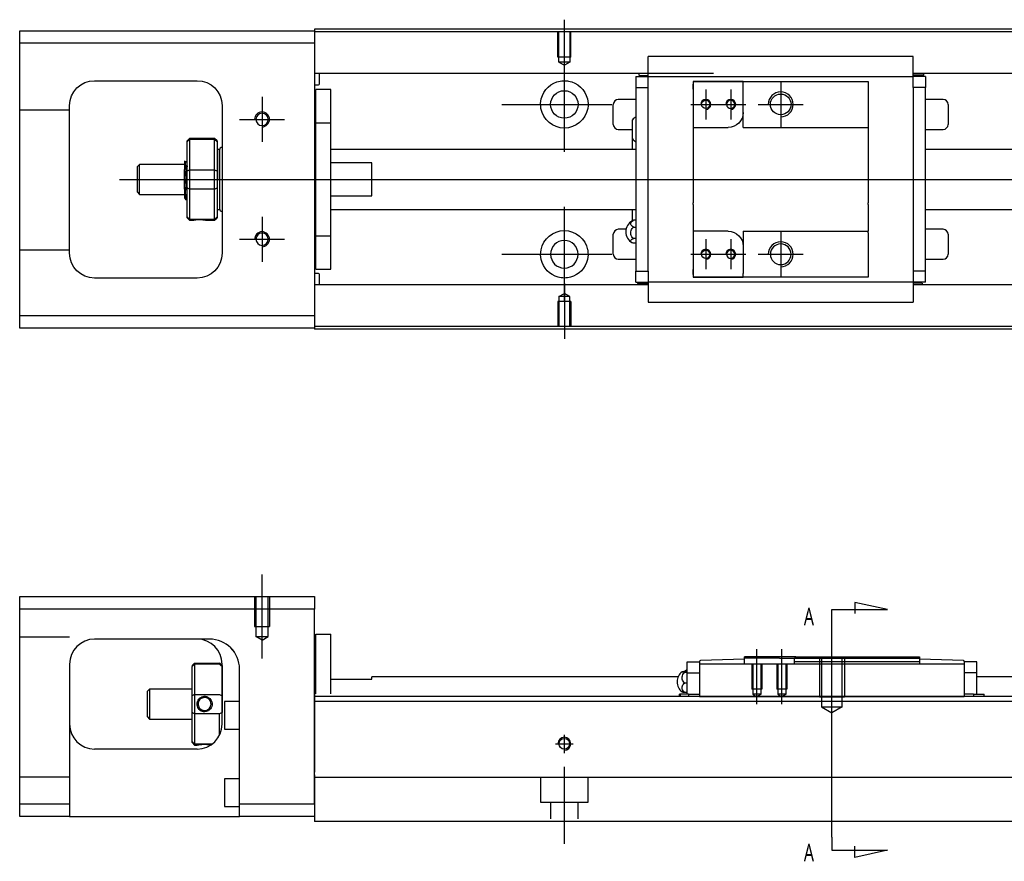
# Model space of a CAD drawing. Header units: millimetres. Extents: x -202 to 3135, y -1537 to 860.
# Tile 7 of 14: x -67 to 130, y -979 to -811. Entities that reach past the tile are written whole.
import ezdxf
from ezdxf.lldxf.tags import DXFTag

# ---------------------------------------------------------------- set-up
doc = ezdxf.new("R2010")
doc.units = ezdxf.units.MM
doc.layers.get('0').update_dxf_attribs({"linetype": 'CONTINUOUS'})
doc.styles.add('CHN', font='msjhbd.ttf')
tags = doc.linetypes.add('DASHED', pattern=[25.72, 12.86, -12.86]).pattern_tags.tags
tags[6:7] = [DXFTag(74, 4), DXFTag(75, 0), DXFTag(340, '0'), DXFTag(46, 0.0), DXFTag(50, 0.0), DXFTag(44, 0.0), DXFTag(45, 0.0)]
tags[4:5] = [DXFTag(74, 4), DXFTag(75, 0), DXFTag(340, '0'), DXFTag(46, 0.0), DXFTag(50, 0.0), DXFTag(44, 0.0), DXFTag(45, 0.0)]
tags = doc.linetypes.add('HIDDEN', pattern=[0.5, 0.25, -0.25]).pattern_tags.tags
tags[6:7] = [DXFTag(74, 4), DXFTag(75, 0), DXFTag(340, '0'), DXFTag(46, 0.0), DXFTag(50, 0.0), DXFTag(44, 0.0), DXFTag(45, 0.0)]
tags[4:5] = [DXFTag(74, 4), DXFTag(75, 0), DXFTag(340, '0'), DXFTag(46, 0.0), DXFTag(50, 0.0), DXFTag(44, 0.0), DXFTag(45, 0.0)]

msp = doc.modelspace()

# ---------------------------------------------------------------- linework, layer by layer
for p, q in [((42.28, -822.04), (42.28, -810.92)), ((42.28, -837.4), (42.28, -818.35)), ((85.58, -823.38), (85.58, -832.38)), ((70.58, -824.88), (70.58, -830.88)), ((75.58, -824.88), (75.58, -830.88)), ((-18.22, -826.37), (-18.22, -835.37)), ((29.78, -827.88), (51.81, -827.88)), ((67.58, -827.88), (73.58, -827.88)), ((72.58, -827.88), (78.58, -827.88)), ((81.08, -827.88), (90.08, -827.88)), ((-22.72, -830.87), (-13.72, -830.87)), ((-46.72, -842.88), (66.71, -842.88)), ((66.71, -842.88), (408.28, -842.88)), ((42.28, -867.4), (42.28, -848.35)), ((-18.22, -850.37), (-18.22, -859.37)), ((-22.72, -854.87), (-13.72, -854.87)), ((70.58, -854.88), (70.58, -860.88)), ((75.58, -854.88), (75.58, -860.88)), ((85.58, -853.38), (85.58, -862.38)), ((29.78, -857.88), (51.81, -857.88)), ((67.58, -857.88), (73.58, -857.88)), ((72.58, -857.88), (78.58, -857.88)), ((81.08, -857.88), (90.08, -857.88)), ((42.28, -863.71), (42.28, -874.83)), ((106.98, -929), (100.39, -927.57)), ((100.39, -927.57), (100.39, -929.8)), ((95.83, -929), (106.98, -929)), ((95.83, -931.64), (95.83, -929)), ((95.83, -974.51), (95.83, -931.64)), ((95.83, -951.44), (95.83, -935.44)), ((80.83, -947.94), (80.83, -936.94)), ((85.83, -947.94), (85.83, -936.94)), ((95.83, -974.51), (95.83, -977.14)), ((95.83, -977.14), (106.98, -977.14)), ((100.39, -978.58), (100.39, -976.35)), ((106.98, -977.14), (100.39, -978.58))]:
    msp.add_line(p, q)
at = {"linetype": 'Continuous'}
for p, q in [((-66.72, -815.63), (-66.72, -813.13)), ((-66.72, -813.13), (-7.72, -813.13)), ((74.42, -812.83), (-7.72, -812.83)), ((-7.72, -812.83), (-7.72, -813.13)), ((-7.72, -813.13), (-7.72, -815.63)), ((74.29, -813.33), (-7.72, -813.33)), ((392.28, -813.33), (74.29, -813.33)), ((392.28, -812.83), (74.42, -812.83)), ((-7.72, -815.63), (-66.72, -815.63)), ((-66.72, -870.13), (-66.72, -815.63)), ((-7.72, -815.63), (-7.72, -870.13)), ((59.08, -821.97), (59.08, -818.27)), ((112.08, -818.27), (59.08, -818.27)), ((112.08, -818.27), (59.08, -818.27)), ((112.08, -818.4), (112.08, -818.27)), ((112.08, -821.97), (112.08, -818.4)), ((72.15, -821.66), (-7.72, -821.66)), ((-6.72, -823.74), (-6.72, -821.66)), ((59.08, -821.66), (55.71, -821.66)), ((57.23, -822.1), (57.23, -821.66)), ((392.28, -821.66), (112.08, -821.66)), ((115.45, -821.66), (112.08, -821.66)), ((114.26, -822), (114.26, -821.66)), ((-51.72, -823.13), (-31.22, -823.13)), ((56.58, -822.3), (56.58, -824.5)), ((56.58, -822.3), (59.08, -822.3)), ((57.23, -822.1), (59.08, -822.1)), ((59.08, -822.3), (59.08, -821.97)), ((59.08, -823.3), (59.08, -822.3)), ((59.08, -822.3), (112.08, -822.3)), ((59.08, -824.5), (59.08, -823.3)), ((68.08, -823.3), (68.08, -824.8)), ((78.08, -823.3), (68.08, -823.3)), ((68.08, -823.3), (78.08, -823.3)), ((78.08, -823.3), (103.08, -823.3)), ((78.08, -824), (78.08, -823.3)), ((103.08, -823.3), (103.08, -824.3)), ((112.08, -822.3), (112.08, -821.97)), ((114.26, -822), (112.08, -822)), ((114.58, -822.3), (112.08, -822.3)), ((112.08, -823.3), (112.08, -822.3)), ((112.08, -824.5), (112.08, -823.3)), ((114.58, -822.3), (114.58, -824.5)), ((-7.72, -823.94), (-6.92, -823.94)), ((-4.42, -824.88), (-7.42, -824.88)), ((-4.42, -824.88), (-7.42, -824.88)), ((-7.42, -831.56), (-7.42, -824.88)), ((-7.42, -831.56), (-7.42, -824.88)), ((-4.42, -831.56), (-4.42, -824.88)), ((-4.42, -831.56), (-4.42, -824.88)), ((56.58, -824.5), (59.08, -824.5)), ((56.58, -824.5), (56.58, -861.25)), ((59.08, -824.98), (59.08, -824.5)), ((59.08, -824.98), (59.08, -824.54)), ((59.08, -860.77), (59.08, -824.98)), ((68.08, -824.8), (68.08, -823.8)), ((68.08, -824.8), (68.08, -832.48)), ((78.08, -829.48), (78.08, -824)), ((103.08, -824.3), (103.08, -832.18)), ((112.08, -824.5), (112.08, -824.98)), ((114.58, -824.5), (112.08, -824.5)), ((112.08, -824.54), (112.08, -824.98)), ((112.08, -824.98), (112.08, -860.77)), ((114.58, -861.25), (114.58, -824.5)), ((56.58, -826.88), (53.08, -826.88)), ((118.08, -826.88), (114.58, -826.88)), ((-56.72, -857.63), (-56.72, -828.13)), ((-26.22, -828.13), (-26.22, -857.63)), ((52.08, -831.88), (52.08, -827.88)), ((78.08, -832.48), (78.08, -829.48)), ((119.08, -827.88), (119.08, -831.88)), ((55.93, -834.79), (55.93, -830.94)), ((-7.42, -832.13), (-7.72, -832.13)), ((-7.42, -832.13), (-7.72, -832.13)), ((-7.42, -854.19), (-7.42, -831.56)), ((-7.42, -831.56), (-4.42, -831.56)), ((-7.42, -854.19), (-7.42, -831.56)), ((-4.42, -854.19), (-4.42, -831.56)), ((-4.42, -854.19), (-4.42, -831.56)), ((53.08, -832.88), (55.93, -832.88)), ((68.08, -832.48), (68.08, -837.88)), ((68.08, -832.48), (75.08, -832.48)), ((78.08, -832.48), (103.08, -832.48)), ((103.08, -832.18), (103.08, -832.48)), ((103.08, -832.48), (103.08, -837.88)), ((114.58, -832.88), (118.08, -832.88)), ((-32.72, -834.68), (-33.22, -835.18)), ((-33.22, -835.36), (-33.22, -835.18)), ((-33.22, -841.2), (-33.22, -835.36)), ((-27.72, -834.68), (-32.72, -834.68)), ((-32.72, -834.68), (-32.72, -834.91)), ((-32.72, -834.91), (-32.72, -840.95)), ((-27.72, -834.91), (-32.72, -834.91)), ((-27.22, -835.18), (-27.72, -834.68)), ((-27.72, -834.91), (-27.72, -834.68)), ((-27.72, -840.95), (-27.72, -834.91)), ((-27.22, -835.18), (-27.22, -835.36)), ((-27.22, -835.36), (-27.22, -841.2)), ((55.93, -836.88), (55.93, -834.79)), ((55.93, -836.88), (55.93, -834.79)), ((55.93, -836.88), (55.93, -834.79)), ((-26.72, -836.88), (-27.22, -836.88)), ((-26.72, -842.88), (-26.72, -836.88)), ((-26.72, -836.98), (-26.72, -848.78)), ((56.58, -836.88), (-4.42, -836.88)), ((392.28, -836.88), (114.58, -836.88)), ((-33.34, -839.38), (-33.59, -839.38)), ((68.08, -837.88), (68.08, -838.18)), ((68.08, -838.18), (68.08, -847.58)), ((103.08, -837.88), (103.08, -838.18)), ((103.08, -838.18), (103.08, -847.58)), ((-42.72, -839.88), (-43.22, -840.38)), ((-43.22, -840.38), (-43.22, -840.38)), ((-43.22, -840.38), (-43.22, -845.38)), ((-33.72, -839.88), (-42.72, -839.88)), ((-42.72, -845.88), (-42.72, -839.88)), ((-33.72, -844.86), (-33.72, -840.9)), ((-33.22, -842.88), (-33.22, -841.2)), ((-32.72, -840.95), (-32.72, -842.88)), ((-32.72, -840.95), (-27.72, -840.95)), ((-27.72, -842.88), (-27.72, -840.95)), ((-27.22, -841.2), (-27.22, -844.55)), ((3.78, -839.56), (-4.42, -839.56)), ((3.78, -846.19), (3.78, -839.56)), ((-33.22, -844.55), (-33.22, -842.88)), ((-32.72, -842.88), (-32.72, -844.81)), ((-27.72, -844.81), (-27.72, -842.88)), ((-26.72, -842.88), (-26.72, -848.88)), ((-33.22, -850.39), (-33.22, -844.55)), ((-32.72, -844.81), (-32.72, -850.85)), ((-27.72, -844.81), (-32.72, -844.81)), ((-27.72, -850.85), (-27.72, -844.81)), ((-27.22, -844.55), (-27.22, -850.39)), ((-43.22, -845.38), (-42.72, -845.88)), ((-42.72, -845.88), (-33.72, -845.88)), ((-33.55, -846.88), (-33.39, -846.88)), ((-4.42, -846.19), (3.78, -846.19)), ((-27.22, -848.88), (-26.72, -848.88)), ((-4.42, -848.88), (56.58, -848.88)), ((55.93, -851.2), (55.93, -848.88)), ((68.08, -847.88), (68.08, -847.58)), ((68.08, -847.88), (68.08, -853.28)), ((103.08, -847.88), (103.08, -847.58)), ((103.08, -847.88), (103.08, -853.28)), ((114.58, -848.88), (392.28, -848.88)), ((-33.22, -850.58), (-33.22, -850.39)), ((-33.22, -850.58), (-32.72, -851.08)), ((-32.72, -850.85), (-32.72, -851.08)), ((-32.72, -850.85), (-27.72, -850.85)), ((-32.72, -851.08), (-32.22, -851.08)), ((-29.21, -851.08), (-27.72, -851.08)), ((-27.72, -851.08), (-27.22, -850.58)), ((-27.72, -851.08), (-27.72, -850.85)), ((-27.22, -850.39), (-27.22, -850.58)), ((56.58, -851.08), (56.12, -851.08)), ((54.63, -852.88), (53.08, -852.88)), ((56.12, -852.43), (56.58, -852.43)), ((118.08, -852.88), (114.58, -852.88)), ((-7.72, -853.63), (-7.42, -853.63)), ((-7.72, -853.63), (-7.42, -853.63)), ((-7.42, -854.19), (-4.42, -854.19)), ((-7.42, -860.88), (-7.42, -854.19)), ((-7.42, -860.88), (-7.42, -854.19)), ((-4.42, -860.88), (-4.42, -854.19)), ((-4.42, -860.88), (-4.42, -854.19)), ((52.08, -857.88), (52.08, -853.88)), ((56.58, -854.73), (56.12, -854.73)), ((75.08, -853.28), (68.08, -853.28)), ((68.08, -853.28), (68.08, -860.95)), ((78.08, -853.28), (78.08, -856.28)), ((78.08, -853.28), (103.08, -853.28)), ((103.08, -853.58), (103.08, -853.28)), ((103.08, -853.58), (103.08, -861.45)), ((119.08, -853.88), (119.08, -857.88)), ((56.58, -855.67), (56.12, -855.67)), ((78.08, -856.28), (78.08, -861.75)), ((53.08, -858.88), (56.58, -858.88)), ((114.58, -858.88), (118.08, -858.88)), ((-7.42, -860.88), (-4.42, -860.88)), ((-7.42, -860.88), (-4.42, -860.88)), ((59.08, -861.25), (59.08, -860.77)), ((59.08, -861.21), (59.08, -860.77)), ((68.08, -860.95), (68.08, -862.45)), ((68.08, -861.95), (68.08, -860.95)), ((112.08, -860.77), (112.08, -861.21)), ((112.08, -860.77), (112.08, -861.25)), ((-31.22, -862.63), (-51.72, -862.63)), ((-6.92, -861.72), (-7.72, -861.72)), ((-6.72, -864), (-6.72, -861.92)), ((56.58, -863.45), (56.58, -861.25)), ((56.58, -861.25), (59.08, -861.25)), ((59.08, -861.25), (59.08, -862.45)), ((59.08, -862.45), (59.08, -863.45)), ((68.08, -862.45), (78.08, -862.45)), ((78.08, -862.45), (68.08, -862.45)), ((78.08, -862.45), (78.08, -861.75)), ((103.08, -862.45), (78.08, -862.45)), ((103.08, -861.45), (103.08, -862.45)), ((112.08, -861.25), (112.08, -862.45)), ((114.58, -861.25), (112.08, -861.25)), ((112.08, -862.45), (112.08, -863.45)), ((114.58, -863.45), (114.58, -861.25)), ((59.08, -864), (-7.72, -864)), ((59.08, -864), (56.04, -864)), ((56.58, -863.45), (59.08, -863.45)), ((56.89, -863.75), (59.08, -863.75)), ((56.89, -863.75), (56.89, -864)), ((59.08, -863.45), (59.08, -863.78)), ((112.08, -863.45), (59.08, -863.45)), ((59.08, -863.78), (59.08, -867.35)), ((114.58, -863.45), (112.08, -863.45)), ((112.08, -863.45), (112.08, -863.78)), ((113.92, -863.65), (112.08, -863.65)), ((112.08, -863.78), (112.08, -867.35)), ((392.28, -864), (112.08, -864)), ((115.12, -864), (112.08, -864)), ((113.92, -863.65), (113.92, -864)), ((59.08, -867.35), (59.08, -867.49)), ((59.08, -867.49), (112.08, -867.49)), ((59.08, -867.49), (112.08, -867.49)), ((112.08, -867.35), (112.08, -867.48)), ((-66.72, -872.63), (-66.72, -870.13)), ((-66.72, -870.13), (-7.72, -870.13)), ((-7.72, -870.13), (-7.72, -872.63)), ((-7.72, -872.63), (-66.72, -872.63)), ((59.16, -872.33), (-7.72, -872.33)), ((-7.72, -872.63), (-7.72, -872.83)), ((59.03, -872.83), (-7.72, -872.83)), ((392.28, -872.83), (59.03, -872.83)), ((392.28, -872.33), (59.16, -872.33)), ((-66.72, -928.89), (-66.72, -926.39)), ((-66.72, -926.39), (-7.72, -926.39)), ((-7.72, -926.39), (-7.72, -928.89)), ((-7.72, -928.89), (-66.72, -928.89)), ((-66.72, -967.89), (-66.72, -928.89)), ((-7.72, -967.89), (-7.72, -928.89)), ((-7.42, -933.89), (-4.42, -933.89)), ((-7.42, -945.84), (-7.42, -933.89)), ((-7.42, -933.89), (-4.42, -933.89)), ((-7.42, -945.84), (-7.42, -933.89)), ((-4.42, -945.84), (-4.42, -933.89)), ((-4.42, -945.84), (-4.42, -933.89)), ((-28.88, -934.89), (-51.72, -934.89)), ((-7.42, -937.14), (-7.72, -937.14)), ((-7.42, -937.14), (-7.72, -937.14)), ((-56.72, -939.89), (-56.72, -967.89)), ((-32.22, -940.19), (-31.72, -939.69)), ((-31.72, -939.69), (-31.72, -939.92)), ((-31.72, -939.69), (-26.72, -939.69)), ((-31.72, -939.92), (-31.72, -945.96)), ((-26.72, -939.92), (-31.72, -939.92)), ((-26.22, -940.19), (-26.72, -939.69)), ((-26.72, -939.92), (-26.72, -939.69)), ((-26.22, -951.89), (-26.22, -939.89)), ((66.83, -941.64), (66.83, -939.44)), ((66.83, -939.44), (69.33, -939.44)), ((69.33, -939.44), (69.33, -939.37)), ((69.33, -939.44), (69.33, -939.94)), ((78.33, -938.94), (69.53, -939.17)), ((88.63, -938.44), (78.33, -938.44)), ((78.33, -938.74), (78.33, -938.44)), ((78.33, -938.94), (78.33, -938.74)), ((85.33, -938.74), (78.33, -938.74)), ((78.33, -939.94), (78.33, -938.94)), ((85.33, -938.74), (88.33, -938.74)), ((88.63, -938.44), (88.33, -938.74)), ((88.33, -939.44), (88.33, -938.74)), ((113.33, -939.44), (88.33, -939.44)), ((88.33, -939.94), (88.33, -939.44)), ((88.63, -938.44), (113.33, -938.44)), ((113.33, -938.44), (113.33, -939.44)), ((122.14, -939.17), (113.33, -938.94)), ((113.33, -939.44), (113.33, -939.94)), ((122.33, -939.37), (122.33, -939.44)), ((122.33, -939.44), (122.33, -939.94)), ((124.83, -939.44), (122.33, -939.44)), ((124.83, -941.64), (124.83, -939.44)), ((-32.22, -940.19), (-32.22, -940.37)), ((-32.22, -946.21), (-32.22, -940.37)), ((-26.22, -940.19), (-26.22, -940.37)), ((-26.22, -940.37), (-26.22, -946.21)), ((-22.72, -967.89), (-22.72, -940.89)), ((66.37, -941.33), (66.83, -941.33)), ((66.83, -941.57), (66.37, -941.57)), ((66.83, -941.64), (69.33, -941.64)), ((66.83, -944.94), (66.83, -941.64)), ((69.33, -939.94), (69.33, -944.44)), ((122.33, -939.94), (69.33, -939.94)), ((122.33, -939.94), (122.33, -944.44)), ((122.33, -941.64), (122.33, -944.91)), ((124.83, -941.64), (122.33, -941.64)), ((124.83, -944.94), (124.83, -941.64)), ((-4.42, -942.89), (3.78, -942.89)), ((65.04, -942.44), (3.78, -942.44)), ((3.78, -942.89), (3.78, -942.44)), ((66.83, -943.68), (66.37, -943.68)), ((392.28, -942.44), (124.83, -942.44)), ((125.11, -942.44), (124.83, -942.44)), ((-40.72, -944.89), (-41.22, -945.39)), ((-41.22, -945.39), (-41.22, -947.89)), ((-32.22, -944.89), (-40.72, -944.89)), ((-40.72, -944.89), (-40.72, -950.89)), ((66.83, -945.55), (66.37, -945.55)), ((66.83, -945.94), (66.83, -944.94)), ((69.33, -944.44), (69.33, -946.2)), ((122.33, -944.91), (122.33, -946.2)), ((124.83, -945.94), (124.83, -944.94)), ((-32.22, -949.57), (-32.22, -946.21)), ((-31.72, -945.96), (-31.72, -949.82)), ((-31.72, -945.96), (-26.72, -945.96)), ((-26.22, -946.21), (-26.22, -949.57)), ((-22.72, -947.39), (-25.72, -947.39)), ((-25.72, -947.39), (-25.72, -952.89)), ((91.53, -946.39), (-7.72, -946.39)), ((392.28, -947.39), (-7.72, -947.39)), ((65.45, -945.94), (65.33, -945.94)), ((65.33, -946.39), (65.33, -945.94)), ((67.15, -945.94), (65.45, -945.94)), ((65.45, -945.94), (65.45, -946.39)), ((67.15, -945.94), (69.33, -945.94)), ((67.15, -945.94), (67.15, -946.39)), ((69.33, -946.2), (69.33, -946.37)), ((69.33, -946.37), (122.33, -946.37)), ((69.33, -946.37), (69.33, -946.39)), ((392.28, -946.39), (91.53, -946.39)), ((124.18, -945.94), (122.33, -945.94)), ((122.33, -946.2), (122.33, -946.36)), ((122.33, -946.37), (122.33, -946.39)), ((124.18, -945.94), (126.22, -945.94)), ((124.18, -945.94), (124.18, -946.39)), ((126.22, -945.94), (126.33, -945.94)), ((126.22, -945.94), (126.22, -946.39)), ((126.33, -946.39), (126.33, -945.94)), ((-41.22, -947.89), (-41.22, -950.39)), ((-32.22, -955.4), (-32.22, -949.57)), ((-41.22, -950.39), (-40.72, -950.89)), ((-40.72, -950.89), (-32.22, -950.89)), ((-31.72, -949.82), (-31.72, -955.86)), ((-26.72, -949.82), (-31.72, -949.82)), ((-26.72, -954.07), (-26.72, -949.82)), ((-25.72, -952.89), (-22.72, -952.89)), ((-32.22, -955.59), (-32.22, -955.4)), ((-32.22, -955.59), (-31.72, -956.09)), ((-31.22, -956.89), (-51.72, -956.89)), ((-31.72, -955.86), (-31.72, -956.09)), ((-31.72, -955.86), (-28.18, -955.86)), ((-31.72, -956.09), (-31.23, -956.09)), ((-22.72, -962.89), (-25.72, -962.89)), ((-25.72, -962.89), (-25.72, -968.39)), ((-7.72, -962.04), (-7.72, -968.84)), ((87.37, -962.59), (-7.72, -962.59)), ((392.28, -962.59), (87.37, -962.59)), ((-66.72, -967.89), (-56.72, -967.89)), ((-66.72, -970.39), (-66.72, -967.89)), ((-56.72, -967.89), (-56.72, -970.39)), ((-25.72, -968.39), (-22.72, -968.39)), ((-22.72, -970.39), (-22.72, -967.89)), ((-22.72, -967.89), (-7.72, -967.89)), ((-7.72, -968.84), (-7.72, -971.39)), ((-56.72, -970.39), (-66.72, -970.39)), ((-56.72, -970.39), (-22.72, -970.39)), ((-7.72, -970.39), (-22.72, -970.39)), ((85.12, -971.39), (-7.72, -971.39)), ((392.28, -971.39), (85.12, -971.39))]:
    msp.add_line(p, q, dxfattribs=at)
at = {"linetype": 'DASHED'}
for p, q in [((-7.72, -813.13), (-7.72, -813.33)), ((-7.72, -813.33), (-7.72, -814.33)), ((-7.72, -814.33), (-7.72, -820.65)), ((-7.72, -820.65), (-7.72, -821.66)), ((-7.72, -821.66), (-7.72, -823.2)), ((-7.72, -823.2), (-7.72, -826.76)), ((59.08, -822.4), (59.08, -822.4)), ((112.08, -822.4), (112.08, -822.4)), ((-7.72, -826.76), (-7.72, -828.67)), ((-7.72, -828.67), (-7.72, -856.98)), ((-33.59, -839.38), (-33.6, -839.38)), ((55.93, -851.3), (55.93, -848.88)), ((55.93, -851.3), (55.93, -851.2)), ((-7.72, -856.98), (-7.72, -858.9)), ((-7.72, -858.9), (-7.72, -862.46)), ((-7.72, -862.46), (-7.72, -864)), ((-7.72, -864), (-7.72, -865)), ((-7.72, -865), (-7.72, -871.33)), ((59.08, -863.35), (59.08, -863.35)), ((112.08, -863.35), (112.08, -863.35)), ((-7.72, -871.33), (-7.72, -872.33)), ((-7.72, -872.33), (-7.72, -872.63)), ((-28.72, -934.89), (-28.88, -934.89)), ((66.83, -939.44), (66.83, -939.44)), ((69.33, -939.44), (69.33, -939.44)), ((69.33, -939.54), (69.33, -939.54)), ((122.33, -939.44), (122.33, -939.44)), ((122.33, -939.54), (122.33, -939.54)), ((124.83, -939.44), (124.83, -939.44)), ((69.33, -939.94), (69.33, -941.64)), ((122.33, -939.94), (122.33, -941.64)), ((-7.72, -945.84), (-7.72, -946.84)), ((-7.72, -946.84), (-7.72, -961.54)), ((-7.72, -967.89), (-7.72, -970.39))]:
    msp.add_line(p, q, dxfattribs=at)
at = {"linetype": 'DASHED', "ltscale": 0.1}
for p, q in [((40.98, -818.42), (40.98, -813.42)), ((41.21, -819.42), (41.21, -813.42)), ((43.36, -813.42), (43.36, -819.42)), ((43.58, -818.42), (43.58, -813.42)), ((43.58, -818.42), (40.98, -818.42)), ((43.36, -819.42), (41.21, -819.42)), ((41.21, -819.42), (42.28, -820.04)), ((43.36, -819.42), (42.28, -820.04)), ((-56.72, -829.02), (-66.72, -829.02)), ((-56.72, -857.02), (-66.72, -857.02)), ((41.21, -866.33), (42.28, -865.71)), ((41.21, -866.33), (41.21, -872.33)), ((43.36, -866.33), (41.21, -866.33)), ((43.36, -866.33), (42.28, -865.71)), ((43.36, -872.33), (43.36, -866.33)), ((43.58, -867.33), (40.98, -867.33)), ((40.98, -867.33), (40.98, -872.33)), ((43.58, -867.33), (43.58, -872.33)), ((-19.72, -926.39), (-19.72, -932.39)), ((-19.44, -926.39), (-19.44, -934.39)), ((-16.99, -934.39), (-16.99, -926.39)), ((-16.72, -926.39), (-16.72, -932.39)), ((-19.72, -932.39), (-16.72, -932.39)), ((-56.72, -934.53), (-66.72, -934.53)), ((-18.22, -935.09), (-19.44, -934.38)), ((-19.44, -934.39), (-16.99, -934.39)), ((-18.22, -935.09), (-16.99, -934.38)), ((-56.72, -962.53), (-66.72, -962.53)), ((37.53, -962.59), (37.53, -967.54)), ((47.03, -967.54), (47.03, -962.59)), ((37.53, -967.54), (47.03, -967.54)), ((39.53, -967.54), (39.53, -970.84)), ((45.03, -970.84), (45.03, -967.54))]:
    msp.add_line(p, q, dxfattribs=at)
at = {"ltscale": 0.5}
for p, q in [((-18.22, -938.8), (-18.22, -921.98)), ((42.28, -957.71), (42.28, -954.04)), ((40.48, -955.84), (44.08, -955.84)), ((42.28, -975.84), (42.28, -960.48))]:
    msp.add_line(p, q, dxfattribs=at)
at = {"linetype": 'HIDDEN', "ltscale": 3}
for p, q in [((88.33, -938.74), (113.33, -938.74)), ((93.33, -938.44), (93.33, -946.44)), ((93.76, -938.44), (93.76, -948.44)), ((97.9, -948.44), (97.9, -938.44)), ((98.33, -938.44), (98.33, -946.44)), ((79.83, -939.94), (79.83, -944.94)), ((80.01, -939.94), (80.01, -945.94)), ((81.66, -945.94), (81.66, -939.94)), ((81.83, -939.94), (81.83, -944.94)), ((84.83, -939.94), (84.83, -944.94)), ((85.01, -939.94), (85.01, -945.94)), ((86.66, -945.94), (86.66, -939.94)), ((86.83, -939.94), (86.83, -944.94)), ((81.83, -944.94), (79.83, -944.94)), ((86.83, -944.94), (84.83, -944.94)), ((81.66, -945.94), (80.01, -945.94)), ((80.01, -945.94), (80.83, -946.42)), ((81.66, -945.94), (80.83, -946.42)), ((86.66, -945.94), (85.01, -945.94)), ((85.01, -945.94), (85.83, -946.42)), ((86.66, -945.94), (85.83, -946.42)), ((93.33, -946.44), (98.33, -946.44)), ((93.76, -948.44), (97.9, -948.44)), ((93.76, -948.44), (95.83, -949.63)), ((97.9, -948.44), (95.83, -949.63))]:
    msp.add_line(p, q, dxfattribs=at)
at = {"linetype": 'Continuous'}
for centre, radius in [((42.28, -827.88), 2.75), ((70.58, -827.88), 0.825), ((85.58, -827.88), 2.07), ((70.58, -857.88), 0.825), ((42.28, -955.84), 1.07)]:
    msp.add_circle(centre, radius, dxfattribs=at)
at = {"linetype": 'Continuous', "extrusion": (0, 0, -1)}
for centre, radius in [((-75.58, -827.88), 0.825), ((18.22, -830.87), 1.23), ((18.22, -854.87), 1.23), ((-42.28, -857.88), 2.75), ((-75.58, -857.88), 0.825), ((-85.58, -857.88), 2.07)]:
    msp.add_circle(centre, radius, dxfattribs=at)
for centre, radius, start, end in [((51.72, -828.13), 5, 0, 90), ((31.22, -828.13), 5, 90, 180), ((-42.28, -827.88), 4.75, 13.6191, 80.1049), ((-42.28, -827.88), 4.75, 99.8951, 166.3809), ((-42.28, -827.88), 4.75, 189.6765, 350.3235), ((-75.08, -829.48), 3, 180.0001, 270), ((-42.28, -857.88), 4.75, 10.8558, 169.1442), ((-75.08, -856.28), 3, 90, 180), ((51.72, -857.63), 5, 270, 0), ((31.22, -857.63), 5, 180, 270), ((-42.28, -857.88), 4.75, 285.2319, 347.572), ((-42.28, -857.88), 4.75, 192.428, 254.7681)]:
    msp.add_arc(centre, radius, start, end, dxfattribs=at)
at = {"linetype": 'Continuous'}
for centre, radius, start, end in [((-6.92, -823.74), 0.2, 270, 0), ((53.08, -827.88), 1, 90, 180), ((118.08, -827.88), 1, 0, 90), ((58.07, -832.83), 2.85, 121.5132, 138.6569), ((53.08, -831.88), 1, 180, 270), ((118.08, -831.88), 1, 270, 0), ((58.07, -832.91), 2.85, 221.3431, 238.4868), ((-26.22, -836.98), 0.5, 90, 180), ((-26.22, -848.78), 0.5, 180, 270), ((57.08, -853.38), 2.5, 118.2701, 180), ((53.08, -853.88), 1, 90, 180), ((118.08, -853.88), 1, 0, 90), ((57.08, -853.38), 2.5, 180, 241.7734), ((53.08, -857.88), 1, 180, 270), ((118.08, -857.88), 1, 270, 0), ((-6.92, -861.92), 0.2, 0, 90), ((-51.72, -939.89), 5, 90, 180), ((-31.22, -939.89), 5, 0, 90), ((69.53, -939.37), 0.2, 91.5, 180), ((122.13, -939.37), 0.2, 0, 88.5), ((67.33, -943.44), 2.5, 126.4021, 180), ((68.32, -943.4), 2.85, 121.5132, 134.2433), ((67.33, -943.44), 2.5, 180, 233.5675), ((-51.72, -951.89), 5, 180, 270), ((-31.22, -951.89), 5, 270, 0)]:
    msp.add_arc(centre, radius, start, end, dxfattribs=at)
for centre, radius in [((85.58, -827.88), 2.5), ((70.58, -827.88), 1), ((75.58, -827.88), 1), ((-18.22, -830.87), 1.5), ((-18.22, -854.87), 1.5), ((70.58, -857.88), 1), ((75.58, -857.88), 1), ((85.58, -857.88), 2.5), ((42.28, -955.84), 1.3)]:
    msp.add_arc(centre, radius, 270, 180)
at = {"linetype": 'DASHED'}
for centre, radius, start, end in [((-28.72, -940.89), 6, 0, 90), ((68.32, -943.4), 2.85, 134.2433, 138.6569)]:
    msp.add_arc(centre, radius, start, end, dxfattribs=at)
at = {"linetype": 'Continuous'}
msp.add_ellipse((-28.72, -940.89), major_axis=(4.24, 4.24), ratio=1, start_param=5.497787, end_param=7.068583, dxfattribs=at)
for points, knots in [([(41.46, -823.2), (41.88, -823.12), (42.31, -823.11), (42.85, -823.16), (42.97, -823.18), (43.1, -823.2)], [0, 0, 0, 0, 0.772987, 0.772987, 1, 1, 1, 1]), ([(-33.72, -839.16), (-33.72, -839.19), (-33.72, -839.29), (-33.72, -839.61), (-33.72, -839.84), (-33.72, -840.35), (-33.72, -840.62), (-33.72, -840.9)], [0, 0, 0, 0, 0.341605, 0.341605, 0.709042, 0.709042, 1, 1, 1, 1]), ([(-33.22, -845.39), (-33.24, -845.12), (-33.26, -844.81), (-33.29, -844.12), (-33.31, -843.74), (-33.34, -842.96), (-33.36, -842.56), (-33.4, -841.79), (-33.42, -841.41), (-33.45, -840.74), (-33.47, -840.44), (-33.5, -839.93), (-33.52, -839.73), (-33.56, -839.48), (-33.57, -839.41), (-33.58, -839.39)], [0, 0, 0, 0, 0.142488, 0.142488, 0.289539, 0.289539, 0.436554, 0.436554, 0.583581, 0.583581, 0.730615, 0.730615, 0.877631, 0.877631, 1, 1, 1, 1]), ([(-33.34, -839.38), (-33.33, -839.38), (-33.31, -839.43), (-33.27, -839.65), (-33.26, -839.83), (-33.23, -840.15), (-33.23, -840.25), (-33.22, -840.35)], [0, 0, 0, 0, 0.388824, 0.388824, 0.829994, 0.829994, 1, 1, 1, 1]), ([(-33.38, -846.88), (-33.39, -846.88), (-33.4, -846.87), (-33.42, -846.79), (-33.44, -846.65), (-33.48, -846.25), (-33.49, -845.98), (-33.53, -845.33), (-33.55, -844.95), (-33.59, -844.14), (-33.6, -843.69), (-33.64, -842.8), (-33.66, -842.34), (-33.69, -841.56), (-33.71, -841.22), (-33.72, -840.9)], [0, 0, 0, 0, 0.062674, 0.062674, 0.22432, 0.22432, 0.386002, 0.386002, 0.547651, 0.547651, 0.70934, 0.70934, 0.870988, 0.870988, 1, 1, 1, 1]), ([(-33.72, -844.86), (-33.72, -845.23), (-33.72, -845.56), (-33.72, -846.09), (-33.72, -846.29), (-33.72, -846.53), (-33.72, -846.59), (-33.72, -846.6)], [0, 0, 0, 0, 0.355488, 0.355488, 0.70353, 0.70353, 1, 1, 1, 1]), ([(-33.72, -844.86), (-33.7, -845.25), (-33.69, -845.6), (-33.65, -846.19), (-33.63, -846.43), (-33.59, -846.76), (-33.58, -846.86), (-33.56, -846.87), (-33.56, -846.88), (-33.55, -846.88)], [0, 0, 0, 0, 0.320659, 0.320659, 0.641321, 0.641321, 0.962057, 0.962057, 1, 1, 1, 1]), ([(-32.22, -851.08), (-32.22, -851.08), (-32.19, -851.07), (-32.08, -851.05), (-32, -851.03), (-31.78, -851), (-31.64, -850.98), (-31.35, -850.95), (-31.19, -850.94), (-30.86, -850.93), (-30.69, -850.93), (-30.36, -850.93), (-30.21, -850.94), (-29.92, -850.97), (-29.78, -850.98), (-29.55, -851.02), (-29.45, -851.03), (-29.3, -851.06), (-29.25, -851.07), (-29.22, -851.07), (-29.21, -851.08), (-29.21, -851.08)], [0, 0, 0, 0, 0.109357, 0.109357, 0.21915, 0.21915, 0.330451, 0.330451, 0.436162, 0.436162, 0.542186, 0.542186, 0.640015, 0.640015, 0.743853, 0.743853, 0.849113, 0.849113, 0.958413, 0.958413, 1, 1, 1, 1]), ([(56.12, -852.43), (55.99, -852.37), (55.88, -852.29), (55.71, -852.12), (55.64, -852.03), (55.58, -851.84), (55.57, -851.74), (55.61, -851.54), (55.67, -851.44), (55.82, -851.27), (55.92, -851.19), (56.07, -851.11), (56.09, -851.09), (56.12, -851.08)], [0, 0, 0, 0, 0.192078, 0.192078, 0.384156, 0.384156, 0.576234, 0.576234, 0.768312, 0.768312, 0.960389, 0.960389, 1, 1, 1, 1]), ([(56.12, -854.73), (55.99, -854.62), (55.88, -854.49), (55.71, -854.21), (55.64, -854.05), (55.58, -853.72), (55.57, -853.55), (55.61, -853.22), (55.67, -853.05), (55.82, -852.76), (55.92, -852.62), (56.07, -852.48), (56.09, -852.46), (56.12, -852.43)], [0, 0, 0, 0, 0.192078, 0.192078, 0.384156, 0.384156, 0.576234, 0.576234, 0.768312, 0.768312, 0.960389, 0.960389, 1, 1, 1, 1]), ([(56.12, -855.67), (55.99, -855.63), (55.88, -855.58), (55.71, -855.46), (55.64, -855.39), (55.58, -855.26), (55.57, -855.19), (55.61, -855.05), (55.67, -854.98), (55.82, -854.86), (55.92, -854.81), (56.07, -854.75), (56.09, -854.74), (56.12, -854.73)], [0, 0, 0, 0, 0.192078, 0.192078, 0.384156, 0.384156, 0.576234, 0.576234, 0.768312, 0.768312, 0.960389, 0.960389, 1, 1, 1, 1]), ([(43.53, -862.46), (43.13, -862.57), (42.7, -862.63), (41.86, -862.63), (41.44, -862.57), (41.03, -862.46)], [0, 0, 0, 0, 0.500461, 0.500461, 1, 1, 1, 1]), ([(66.37, -941.57), (66.24, -941.56), (66.13, -941.54), (65.96, -941.51), (65.9, -941.5), (65.83, -941.46), (65.82, -941.45), (65.87, -941.41), (65.92, -941.39), (66.07, -941.36), (66.17, -941.35), (66.32, -941.34), (66.35, -941.33), (66.37, -941.33)], [0, 0, 0, 0, 0.192078, 0.192078, 0.384156, 0.384156, 0.576234, 0.576234, 0.768312, 0.768312, 0.960389, 0.960389, 1, 1, 1, 1]), ([(66.37, -943.68), (66.24, -943.58), (66.13, -943.46), (65.96, -943.2), (65.9, -943.05), (65.83, -942.75), (65.82, -942.59), (65.87, -942.29), (65.92, -942.14), (66.07, -941.86), (66.17, -941.74), (66.32, -941.61), (66.35, -941.59), (66.37, -941.57)], [0, 0, 0, 0, 0.192078, 0.192078, 0.384156, 0.384156, 0.576234, 0.576234, 0.768312, 0.768312, 0.960389, 0.960389, 1, 1, 1, 1]), ([(66.37, -945.55), (66.24, -945.46), (66.13, -945.35), (65.96, -945.12), (65.9, -944.99), (65.83, -944.72), (65.82, -944.58), (65.87, -944.32), (65.92, -944.18), (66.07, -943.94), (66.17, -943.83), (66.32, -943.71), (66.35, -943.69), (66.37, -943.68)], [0, 0, 0, 0, 0.192078, 0.192078, 0.384156, 0.384156, 0.576234, 0.576234, 0.768312, 0.768312, 0.960389, 0.960389, 1, 1, 1, 1]), ([(65.85, -945.45), (65.87, -945.47), (65.92, -945.48), (66.07, -945.51), (66.17, -945.53), (66.32, -945.54), (66.35, -945.54), (66.37, -945.55)], [0, 0, 0, 0, 0.448024, 0.448024, 0.905631, 0.905631, 1, 1, 1, 1]), ([(-31.23, -947.89), (-31.23, -947.71), (-31.2, -947.54), (-31.08, -947.2), (-31, -947.05), (-30.78, -946.77), (-30.64, -946.65), (-30.35, -946.47), (-30.19, -946.4), (-29.86, -946.33), (-29.69, -946.32), (-29.36, -946.37), (-29.21, -946.42), (-28.92, -946.56), (-28.78, -946.66), (-28.55, -946.89), (-28.45, -947.04), (-28.3, -947.34), (-28.25, -947.51), (-28.22, -947.75), (-28.21, -947.82), (-28.21, -947.89)], [0, 0, 0, 0, 0.109357, 0.109357, 0.21915, 0.21915, 0.330451, 0.330451, 0.436162, 0.436162, 0.542186, 0.542186, 0.640015, 0.640015, 0.743853, 0.743853, 0.849113, 0.849113, 0.958413, 0.958413, 1, 1, 1, 1]), ([(-28.42, -947.89), (-28.42, -947.77), (-28.44, -947.64), (-28.51, -947.39), (-28.58, -947.26), (-28.74, -947.02), (-28.84, -946.92), (-29.08, -946.75), (-29.22, -946.68), (-29.5, -946.6), (-29.65, -946.58), (-29.93, -946.6), (-30.08, -946.63), (-30.34, -946.74), (-30.46, -946.81), (-30.68, -947), (-30.78, -947.12), (-30.92, -947.37), (-30.97, -947.51), (-31.01, -947.73), (-31.02, -947.81), (-31.02, -947.89)], [0, 0, 0, 0, 0.090081, 0.090081, 0.195216, 0.195216, 0.30186, 0.30186, 0.410211, 0.410211, 0.517617, 0.517617, 0.621981, 0.621981, 0.727419, 0.727419, 0.835017, 0.835017, 0.943332, 0.943332, 1, 1, 1, 1]), ([(-28.21, -947.89), (-28.21, -948.06), (-28.24, -948.24), (-28.36, -948.57), (-28.44, -948.73), (-28.66, -949.01), (-28.8, -949.13), (-29.09, -949.31), (-29.25, -949.37), (-29.58, -949.45), (-29.76, -949.45), (-30.08, -949.41), (-30.23, -949.36), (-30.52, -949.22), (-30.66, -949.12), (-30.89, -948.88), (-30.99, -948.74), (-31.14, -948.43), (-31.19, -948.26), (-31.22, -948.02), (-31.23, -947.95), (-31.23, -947.89)], [0, 0, 0, 0, 0.109681, 0.109681, 0.219848, 0.219848, 0.331471, 0.331471, 0.436803, 0.436803, 0.542595, 0.542595, 0.640477, 0.640477, 0.744315, 0.744315, 0.8492, 0.8492, 0.95844, 0.95844, 1, 1, 1, 1]), ([(-31.02, -947.89), (-31.02, -948.01), (-31, -948.14), (-30.93, -948.39), (-30.86, -948.52), (-30.7, -948.75), (-30.6, -948.86), (-30.36, -949.03), (-30.22, -949.1), (-29.94, -949.18), (-29.79, -949.19), (-29.51, -949.18), (-29.37, -949.15), (-29.1, -949.04), (-28.98, -948.96), (-28.76, -948.78), (-28.66, -948.66), (-28.52, -948.41), (-28.47, -948.27), (-28.43, -948.04), (-28.42, -947.97), (-28.42, -947.89)], [0, 0, 0, 0, 0.090082, 0.090082, 0.19511, 0.19511, 0.301651, 0.301651, 0.410013, 0.410013, 0.517402, 0.517402, 0.621792, 0.621792, 0.727238, 0.727238, 0.834796, 0.834796, 0.943135, 0.943135, 1, 1, 1, 1]), ([(-31.23, -956.09), (-31.23, -956.09), (-31.2, -956.08), (-31.08, -956.06), (-31, -956.05), (-30.78, -956.01), (-30.64, -955.99), (-30.35, -955.96), (-30.19, -955.95), (-29.86, -955.94), (-29.68, -955.94), (-29.36, -955.95), (-29.21, -955.96), (-28.92, -955.98), (-28.78, -956), (-28.58, -956.02), (-28.51, -956.04), (-28.44, -956.05)], [0, 0, 0, 0, 0.1096809, 0.1096809, 0.2198481, 0.2198481, 0.3314707, 0.3314707, 0.4368026, 0.4368026, 0.542595, 0.542595, 0.6404774, 0.6404774, 0.7443154, 0.7443154, 0.8201607, 0.8201607, 0.8201607, 0.8201607])]:
    msp.add_open_spline(points, degree=3, knots=knots, dxfattribs=at)
for points, degree in [([(37.6, -828.67), (37.49, -828.02), (37.52, -827.35), (37.66, -826.76)], 3), ([(46.9, -826.76), (47.04, -827.35), (47.07, -828.02), (46.96, -828.67)], 3), ([(-33.22, -835.36), (-33.05, -835.21), (-32.89, -835.06), (-32.72, -834.91)], 3), ([(-27.72, -834.91), (-27.55, -835.06), (-27.39, -835.21), (-27.22, -835.36)], 3), ([(-33.58, -839.39), (-33.7, -839.18)], 1), ([(-33.22, -839.15), (-33.28, -839.26), (-33.35, -839.38)], 2), ([(-33.22, -841.2), (-33.05, -841.12), (-32.89, -841.03), (-32.72, -840.95)], 3), ([(-27.72, -840.95), (-27.55, -841.03), (-27.39, -841.12), (-27.22, -841.2)], 3), ([(-32.72, -844.81), (-32.89, -844.72), (-33.05, -844.64), (-33.22, -844.55)], 3), ([(-27.72, -844.81), (-27.55, -844.72), (-27.39, -844.64), (-27.22, -844.55)], 3), ([(-33.73, -846.58), (-33.65, -846.72), (-33.56, -846.87)], 2), ([(-33.38, -846.87), (-33.3, -846.74), (-33.22, -846.6)], 2), ([(-32.72, -850.85), (-32.89, -850.69), (-33.05, -850.54), (-33.22, -850.39)], 3), ([(-27.72, -850.85), (-27.55, -850.69), (-27.39, -850.54), (-27.22, -850.39)], 3), ([(56.12, -851.08), (56.03, -851.11), (55.95, -851.14), (55.89, -851.18)], 3), ([(37.64, -858.9), (37.51, -858.3), (37.49, -857.63), (37.62, -856.98)], 3), ([(46.95, -856.98), (47.07, -857.64), (47.05, -858.3), (46.92, -858.9)], 3), ([(112.08, -867.48), (112.08, -867.49)], 1), ([(-28.72, -934.89), (-28.77, -934.89), (-28.82, -934.89), (-28.88, -934.89)], 3), ([(-31.72, -939.92), (-31.89, -940.07), (-32.05, -940.22), (-32.22, -940.37)], 3), ([(-26.72, -939.92), (-26.55, -940.07), (-26.39, -940.22), (-26.22, -940.37)], 3), ([(-31.72, -945.96), (-31.89, -946.04), (-32.05, -946.13), (-32.22, -946.21)], 3), ([(-26.72, -945.96), (-26.55, -946.04), (-26.39, -946.13), (-26.22, -946.21)], 3), ([(122.33, -946.36), (122.33, -946.37)], 1), ([(-31.72, -949.82), (-31.89, -949.73), (-32.05, -949.65), (-32.22, -949.57)], 3), ([(-26.22, -949.57), (-26.39, -949.65), (-26.55, -949.73), (-26.72, -949.82)], 3), ([(-31.72, -955.86), (-31.89, -955.71), (-32.05, -955.56), (-32.22, -955.4)], 3)]:
    msp.add_open_spline(points, degree=degree, dxfattribs=at)
at = {"linetype": 'DASHED'}
for points, degree in [([(-33.35, -839.38), (-33.35, -839.38), (-33.35, -839.39)], 2), ([(-32.22, -851.07), (-32.21, -851.06)], 1)]:
    msp.add_open_spline(points, degree=degree, dxfattribs=at)

# ---------------------------------------------------------------- texts
at = {"style": 'CHN', "width": 0.7}
for p in [(90.21, -932.14), (90.21, -979.37)]:
    msp.add_text('A', height=3.5, dxfattribs=at).set_placement(p)

doc.saveas('drawing.dxf')
